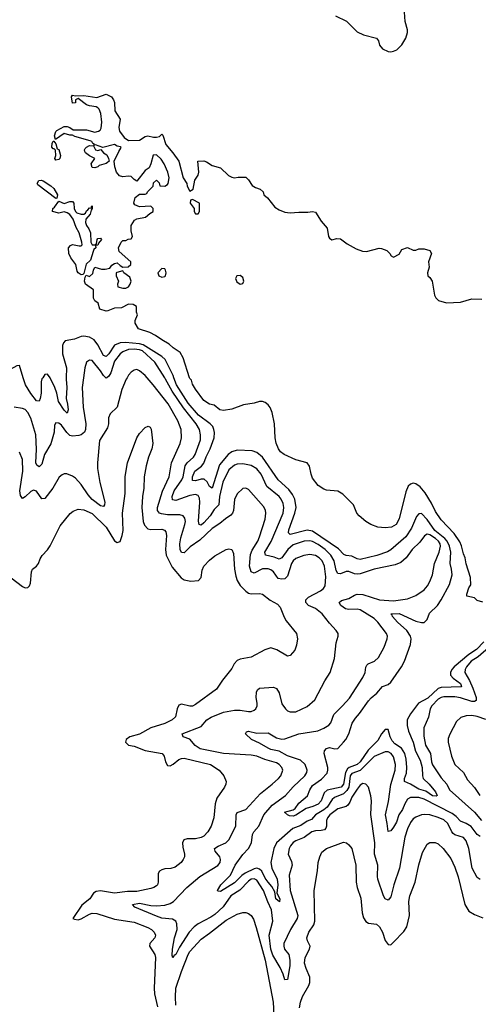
# Model space of a CAD drawing. Header units: inches. Extents: x 2001573 to 2220545, y 644482 to 846830.
# Tile 150 of 256: x 2070530 to 2073817, y 685515 to 692562. Entities that reach past the tile are written whole.
import ezdxf

# ---------------------------------------------------------------- set-up
doc = ezdxf.new("R2010")
doc.units = ezdxf.units.IN
doc.header["$MEASUREMENT"] = 0
doc.layers.add('C0678', color=7, linetype='Continuous')
doc.layers.add('C0679', color=7, linetype='Continuous')

msp = doc.modelspace()

# ---------------------------------------------------------------- linework, layer by layer
at = {"layer": 'C0678', "color": 5}
for points, elevation in [([(2070987.8, 690000), (2070978.6, 689930), (2070986.3, 689790), (2071004.4, 689670), (2071002.4, 689630), (2070994.6, 689610), (2070970, 689591.9), (2070953.6, 689586.4), (2070910, 689581.6), (2070890, 689587.1), (2070867.8, 689607.8), (2070830, 689659.8), (2070810, 689674), (2070790, 689676.9), (2070780.3, 689659.7), (2070777, 689610), (2070753.9, 689526.1), (2070707.8, 689450), (2070690, 689380.9), (2070670, 689361.1), (2070653.4, 689373.4), (2070647.1, 689390), (2070650.9, 689489.1), (2070645.7, 689590), (2070610, 689709.7), (2070590, 689749.7), (2070570, 689771.1), (2070550, 689780.5), (2070490, 689789.7)], 340), ([(2071299.8, 690000), (2071293.8, 689990), (2071263.5, 689916.5), (2071230.2, 689790), (2071178.2, 689741.8), (2071167.9, 689712.1), (2071165.9, 689670), (2071159.3, 689640.7), (2071103.5, 689550), (2071088.4, 689390), (2071088.9, 689350), (2071104.6, 689250), (2071140.1, 689110), (2071137.5, 689090), (2071130, 689078.2), (2071110, 689081.6), (2071049, 689129), (2071020.5, 689160.5), (2070970, 689235.8), (2070930, 689280.2), (2070910, 689295.7), (2070869.1, 689310.9), (2070850, 689311.1), (2070834.5, 689305.5), (2070812.9, 689287.1), (2070768.4, 689210), (2070710, 689135.1), (2070690, 689134), (2070650, 689186.9), (2070630, 689194.8), (2070610, 689186.3), (2070570, 689146.9), (2070550, 689134.3), (2070537, 689157), (2070532.4, 689190), (2070551.9, 689331.9), (2070550, 689414), (2070530, 689467.8)], 360), ([(2070695.5, 690000), (2070690, 689991.6), (2070685.5, 689970), (2070684.5, 689890), (2070677.2, 689850), (2070670, 689832.6), (2070650, 689833.5), (2070610, 689886.6), (2070571.4, 689950), (2070556.3, 690000)], 320), ([(2070863, 690000), (2070862.5, 689990), (2070868.9, 689930), (2070863.3, 689850), (2070873.9, 689810), (2070878, 689770), (2070870, 689746), (2070850, 689767.7), (2070807.9, 689830), (2070796.6, 689890), (2070783.2, 689930), (2070750, 689998.3), (2070748.7, 690000)], 320), ([(2071154.6, 690000), (2071150, 689996.8), (2071146.8, 690000)], 340), ([(2073830, 686408), (2073810, 686423), (2073772, 686490), (2073749.4, 686630), (2073730, 686684.7), (2073710, 686709.8), (2073650, 686726.8), (2073637.3, 686737.3), (2073626.4, 686750), (2073599.6, 686810), (2073570, 686835.5), (2073530, 686852.8), (2073470, 686870.5), (2073430, 686873.7), (2073410, 686869.8), (2073370, 686855), (2073350, 686842), (2073330, 686816.4), (2073308.9, 686770), (2073290.8, 686710), (2073251.6, 686488.4), (2073211.9, 686370), (2073190, 686284.5), (2073170, 686258.9), (2073150, 686269.7), (2073138.2, 686290), (2073098, 686410), (2073094.1, 686430), (2073097.3, 686510), (2073073.1, 686590), (2073075.2, 686670), (2073047.4, 686872.6), (2073050.8, 686970), (2073046.2, 687006.2), (2073029.5, 687070), (2073010, 687089.5), (2072990, 687095.1), (2072970, 687084.2), (2072950, 687055.8), (2072910, 686996.8), (2072897.4, 686962.6), (2072881, 686939), (2072869.2, 686930.8), (2072810, 686912.7), (2072753.4, 686870), (2072735.8, 686850), (2072728.2, 686830), (2072729.1, 686790), (2072725, 686775), (2072715.9, 686764.1), (2072690, 686758.2), (2072650, 686757.3), (2072623.2, 686750), (2072570, 686708.1), (2072510, 686684.8), (2072490, 686672.5), (2072470.2, 686650), (2072460.7, 686630), (2072455.5, 686590), (2072477.5, 686537.5), (2072483.5, 686510), (2072462, 686438), (2072469.1, 686330), (2072524.2, 686150), (2072518.3, 686130), (2072471.2, 686050), (2072424.5, 685950), (2072422.6, 685930), (2072428.2, 685910), (2072458.7, 685870), (2072467.1, 685830), (2072466.1, 685790), (2072450, 685692.3), (2072430, 685689.5), (2072418.5, 685730), (2072397.3, 685777.3), (2072345.3, 685865.3), (2072330.8, 685910), (2072319.3, 686010), (2072345.6, 686110), (2072335.4, 686190), (2072307.6, 686247.6), (2072277.6, 686330), (2072230, 686403.9), (2072210, 686413.9), (2072190, 686410.3), (2072170, 686396.7), (2072108.6, 686331.4), (2072043.3, 686290), (2071988.6, 686211.4), (2071930, 686158.2), (2071901.3, 686138.7), (2071808.4, 686091.6), (2071780.1, 686070), (2071746.2, 686030), (2071676.1, 685923.9), (2071650, 685871.5), (2071636.7, 685863.3), (2071627.6, 685847.6), (2071622.9, 685862.9), (2071626.6, 685910), (2071641, 685990), (2071658.7, 686050), (2071656.5, 686090), (2071650.6, 686110.6), (2071624.7, 686124.7), (2071550, 686132.3), (2071510, 686144.9), (2071355.8, 686210), (2071338, 686230), (2071390, 686238.4), (2071470, 686222.8), (2071510, 686219.9), (2071570, 686224.4), (2071610, 686235.2), (2071632.3, 686250), (2071728.1, 686351.9), (2071821.2, 686430), (2071950, 686507.2), (2071966, 686530), (2071969, 686550), (2071963.7, 686570), (2071932.3, 686610), (2071927.3, 686630), (2071952.3, 686647.7), (2072007.4, 686670), (2072029, 686691), (2072079.4, 686790), (2072082.4, 686870), (2072090, 686887), (2072150, 686910.2), (2072255.8, 687024.2), (2072341, 687090), (2072385.1, 687130), (2072402, 687150), (2072416.4, 687190), (2072409.7, 687210), (2072391, 687230), (2072370, 687243.5), (2072286.8, 687266.8), (2072230, 687291.1), (2072190, 687298.1), (2071990.1, 687309.9), (2071824.2, 687344.2), (2071786.9, 687366.9), (2071750, 687411.7), (2071703, 687430), (2071695.1, 687450), (2071830, 687504.2), (2071872.4, 687550), (2071901.7, 687570), (2071990, 687606.3), (2072070, 687619.8), (2072110, 687619.8), (2072170, 687610.2), (2072190, 687611.4), (2072210, 687620.8), (2072222, 687630), (2072232.7, 687650), (2072233.3, 687670), (2072225.3, 687710), (2072227.3, 687750), (2072234.8, 687765.3), (2072250, 687776.5), (2072350, 687784.4), (2072370, 687775.6), (2072390, 687743), (2072410, 687665.3), (2072434.6, 687630), (2072450, 687616.5), (2072468.5, 687608.5), (2072510, 687607.9), (2072590, 687645.3), (2072644.9, 687695.1), (2072716.9, 687830), (2072756.4, 687890), (2072786, 687990), (2072797.5, 688102.5), (2072814, 688150), (2072811.8, 688170), (2072799.6, 688190), (2072750, 688242), (2072697.2, 688310), (2072650, 688346.8), (2072601.1, 688370), (2072580.8, 688390), (2072582.2, 688410), (2072600.4, 688430), (2072686.6, 688473.4), (2072708.5, 688491.5), (2072718.9, 688510), (2072724.8, 688575.2), (2072715.4, 688650), (2072697.3, 688690), (2072677.5, 688710), (2072650, 688726.4), (2072610, 688734.6), (2072567.2, 688727.2), (2072510, 688706.9), (2072490, 688689.8), (2072477.7, 688670), (2072450, 688580.2), (2072430, 688560.9), (2072410, 688556.6), (2072383.5, 688563.5), (2072350, 688610.5), (2072330, 688625.4), (2072310, 688632.2), (2072270, 688631.5), (2072210, 688600.2), (2072189.6, 688609.6), (2072176.7, 688650), (2072185.2, 688734.8), (2072195.7, 688764.3), (2072236.7, 688830), (2072250, 688862), (2072290, 688987.7), (2072294.6, 689030), (2072291.8, 689051.8), (2072278.5, 689078.5), (2072170, 689199.7), (2072150, 689209.6), (2072130, 689205.6), (2072090, 689169.6), (2072071, 689129), (2072062.9, 689050), (2072055.3, 689030), (2072044, 689016), (2072005.2, 688990), (2071964.8, 688955.2), (2071910, 688919.9), (2071822.4, 688837.6), (2071751, 688790), (2071710, 688745.8), (2071689.5, 688749.5), (2071679.9, 688770), (2071678.9, 688810), (2071685.6, 688854.4), (2071714.6, 688950), (2071717.6, 688970), (2071713.9, 688993.9), (2071701.1, 689010), (2071678.6, 689018.6), (2071590, 689019.4), (2071545.8, 689025.8), (2071531.3, 689031.3), (2071518.4, 689050), (2071519, 689070), (2071553.3, 689186.7), (2071600.5, 689290), (2071617.4, 689390), (2071679.8, 689530), (2071689, 689570), (2071688.2, 689630), (2071664.7, 689690), (2071593.6, 689813.6), (2071487.3, 689950), (2071442.9, 690000)], 360), ([(2073830, 686715.6), (2073810, 686730.8), (2073766.6, 686786.6), (2073730, 686809.9), (2073690, 686826), (2073658.8, 686858.8), (2073630, 686880.9), (2073430, 686982.2), (2073390, 686995.3), (2073330, 686994.7), (2073310, 686984.2), (2073290, 686950.8), (2073273, 686910), (2073247.8, 686870), (2073230, 686818.3), (2073210, 686782.4), (2073190, 686755.8), (2073170, 686752.7), (2073164.6, 686810), (2073151, 686871), (2073174.6, 686965.4), (2073191, 687089), (2073221.1, 687190), (2073223.4, 687230), (2073210, 687285.6), (2073192.9, 687310), (2073170, 687322.7), (2073150, 687321.4), (2073070, 687287.3), (2072971.6, 687188.4), (2072910, 687166.9), (2072898.9, 687150), (2072888.5, 687070), (2072874.9, 687045.1), (2072850, 687020.6), (2072785.6, 686994.4), (2072770, 686980.2), (2072733.8, 686926.2), (2072710, 686906), (2072649.6, 686870), (2072622.5, 686837.5), (2072590, 686824.5), (2072544.6, 686795.4), (2072488, 686772), (2072369.8, 686670), (2072350.9, 686630), (2072330.1, 686530), (2072338.4, 686490), (2072374.7, 686410), (2072379.3, 686370), (2072374, 686310), (2072393.9, 686270), (2072392.5, 686247.5), (2072367, 686270), (2072359.8, 686319.8), (2072338.5, 686358.5), (2072310, 686388.5), (2072290, 686418.5), (2072266.6, 686466.6), (2072250, 686483), (2072230, 686488.1), (2072210, 686483.7), (2072146.6, 686453.4), (2072122.7, 686437.3), (2072070, 686383.4), (2071970, 686321.6), (2071950, 686324), (2071948.7, 686330), (2071973, 686370), (2072041.6, 686438.4), (2072075.5, 686510), (2072130, 686585.8), (2072170.9, 686630), (2072190.8, 686670), (2072199.8, 686730), (2072207.6, 686750), (2072243.5, 686790), (2072280.9, 686870), (2072339.8, 686940.2), (2072435.3, 687010), (2072490, 687072.4), (2072574.8, 687150), (2072587.2, 687172.8), (2072589.9, 687190), (2072576.3, 687230), (2072542, 687262), (2072450, 687293.5), (2072390, 687326.5), (2072330, 687339.1), (2072310, 687347.7), (2072250, 687382.9), (2072191.2, 687410), (2072147.6, 687450), (2072150, 687456), (2072155.6, 687464.4), (2072170, 687468.7), (2072230, 687454.5), (2072310, 687456.9), (2072370, 687422.7), (2072410, 687413.4), (2072430, 687414.8), (2072530, 687450.7), (2072667.9, 687472.1), (2072710, 687490.2), (2072746.4, 687513.6), (2072759.4, 687530), (2072782, 687590), (2072843.7, 687650), (2072893, 687707), (2072990, 687853.4), (2073006.5, 687890), (2073011.3, 687928.7), (2073018.1, 687941.8), (2073028.7, 687951.3), (2073074, 687970), (2073102, 687998), (2073143.5, 688070), (2073165, 688130), (2073165.6, 688150), (2073158, 688170), (2073097.8, 688250), (2073070, 688277.3), (2072970, 688338), (2072950, 688343.2), (2072890, 688339.9), (2072866.1, 688346.1), (2072831.8, 688370), (2072818.9, 688390), (2072835.6, 688404.5), (2072890, 688420.4), (2072930, 688443.9), (2072950, 688450.6), (2072990, 688447), (2073110, 688408.8), (2073210, 688402.1), (2073310, 688417.2), (2073370, 688440.2), (2073430, 688482.3), (2073453.1, 688510), (2073470, 688540.4), (2073487.8, 688590), (2073503.1, 688670), (2073537.7, 688750), (2073547.1, 688792.9), (2073544.3, 688810), (2073532.4, 688830), (2073509.8, 688850), (2073470, 688874.3), (2073450, 688879.8), (2073431.7, 688868.3), (2073397.9, 688822.1), (2073344.2, 688770), (2073300.8, 688710), (2073262.4, 688677.6), (2073220.5, 688659.5), (2073070, 688629.4), (2072970, 688596.2), (2072950, 688593.8), (2072930, 688595.3), (2072890, 688612.7), (2072870, 688612.2), (2072830, 688595.7), (2072810, 688598.4), (2072799.2, 688619.2), (2072784.6, 688690), (2072760.1, 688730), (2072718.5, 688770), (2072670, 688805), (2072630, 688827.1), (2072610, 688832.9), (2072570, 688829.5), (2072490, 688803.5), (2072451.4, 688770), (2072410, 688710.6), (2072390, 688699.9), (2072354.4, 688714.4), (2072291.1, 688730), (2072286.3, 688750), (2072332.2, 688827.8), (2072418.1, 689030), (2072422.9, 689070), (2072418.4, 689098.4), (2072405.4, 689130), (2072389.9, 689150), (2072301.6, 689221.6), (2072261, 689310), (2072230, 689348.4), (2072190, 689371), (2072130, 689382.8), (2072090, 689379.9), (2072070, 689373), (2072030, 689339.3), (2071987.2, 689252.8), (2071961.5, 689150), (2071956.8, 689090), (2071924.5, 689055.5), (2071895.1, 689010), (2071850, 688960.5), (2071830, 688945.5), (2071815.6, 688950), (2071811.9, 688971.9), (2071821.5, 689110), (2071817.9, 689137.9), (2071810, 689156.1), (2071790, 689163.7), (2071750, 689156.2), (2071650, 689121.9), (2071626.6, 689126.6), (2071622.5, 689150), (2071637.3, 689190), (2071692.5, 689270), (2071701.1, 689290), (2071716.3, 689370), (2071730.5, 689389.5), (2071777, 689430), (2071788.3, 689450), (2071825.1, 689554.9), (2071827, 689590), (2071818.7, 689630), (2071794.9, 689670), (2071703.3, 689783.3), (2071622.9, 689902.9), (2071576, 689990), (2071569.6, 690000)], 340), ([(2073857.8, 688110), (2073805.1, 688054.9), (2073750, 688019), (2073644.4, 687930), (2073627.8, 687910), (2073618.5, 687890), (2073618.4, 687870), (2073636.8, 687850), (2073690.5, 687810), (2073696.6, 687790), (2073694, 687786), (2073550, 687781.3), (2073530, 687774.4), (2073454.3, 687705.7), (2073388.2, 687670), (2073330, 687593.7), (2073306.8, 687550), (2073307.8, 687510), (2073317.3, 687470), (2073351.4, 687391.4), (2073367.7, 687327.7), (2073401.4, 687261.4), (2073413.7, 687210), (2073417.2, 687150), (2073422.8, 687130), (2073464.2, 687090), (2073510, 687034.7), (2073521.3, 687010), (2073516.2, 687003.8), (2073490, 687006.4), (2073440.3, 687040.3), (2073390, 687055.7), (2073331.3, 687091.3), (2073288.3, 687108.3), (2073288.2, 687130), (2073301.4, 687170), (2073304.6, 687210), (2073299.6, 687270), (2073289.6, 687310), (2073266.9, 687346.9), (2073219.2, 687379.2), (2073200, 687400), (2073185.4, 687430), (2073170, 687482.9), (2073150, 687480.9), (2073122.8, 687450), (2073098.1, 687401.9), (2073027.2, 687332.8), (2072970, 687251.1), (2072948.4, 687230), (2072891.3, 687208.7), (2072879.9, 687200.1), (2072865.7, 687174.3), (2072850.5, 687090), (2072833.3, 687070), (2072733.6, 687046.4), (2072712.3, 687027.7), (2072690.6, 686970), (2072670, 686948.1), (2072630.3, 686930), (2072583.8, 686916.2), (2072510, 686867.5), (2072490, 686861.6), (2072463.7, 686863.7), (2072449.5, 686870), (2072428.7, 686890), (2072490, 686906), (2072503.5, 686916.5), (2072530, 686953.8), (2072592.4, 687007.6), (2072609.9, 687050), (2072630, 687079.8), (2072694.5, 687125.5), (2072732.9, 687170), (2072738.6, 687190), (2072738.2, 687210), (2072711.3, 687310), (2072714.6, 687330), (2072730, 687346), (2072750, 687353.8), (2072790, 687344.2), (2072810, 687346.7), (2072850.9, 687390), (2072867.3, 687410), (2072888.7, 687450), (2072912.9, 687527.1), (2072936, 687563.9), (2072964.6, 687595.4), (2073030, 687687.9), (2073050, 687709.2), (2073090, 687742.8), (2073130, 687789), (2073170, 687805), (2073190, 687819.6), (2073265.8, 687930), (2073288.4, 687970), (2073330.5, 688090), (2073335.5, 688130), (2073331, 688150), (2073305.7, 688190), (2073238.2, 688250), (2073201.5, 688290), (2073199.7, 688299.7), (2073189.7, 688310), (2073250, 688311.2), (2073370, 688256.1), (2073410, 688246.8), (2073430, 688248.5), (2073449.8, 688270), (2073466.6, 688313.4), (2073524.1, 688370), (2073550, 688410.2), (2073610, 688520.7), (2073629.5, 688590), (2073626.2, 688630), (2073615.8, 688670), (2073620.8, 688750), (2073610, 688793), (2073594.7, 688830), (2073576.1, 688850), (2073505.3, 688905.3), (2073450, 688985.1), (2073410, 689028.6), (2073390, 689026.5), (2073374.5, 689005.5), (2073338.1, 688921.9), (2073298.5, 688861.6), (2073190, 688767.6), (2073166.5, 688753.5), (2073090, 688727.6), (2072970, 688699.7), (2072950, 688702.7), (2072910, 688722.3), (2072870, 688726.7), (2072853.5, 688733.5), (2072815.5, 688775.5), (2072630, 688901.4), (2072590, 688909.6), (2072470, 688878.4), (2072456.4, 688890), (2072458.1, 688910), (2072502.7, 689030), (2072511.6, 689070), (2072502.8, 689130), (2072485, 689165), (2072460, 689200), (2072383.8, 689270), (2072270, 689431.6), (2072230, 689464.6), (2072197.4, 689477.4), (2072090, 689481.3), (2072050.2, 689470), (2072023.6, 689450), (2071963.2, 689376.8), (2071910, 689209.7), (2071890, 689221.3), (2071874.9, 689254.9), (2071853.3, 689273.3), (2071830, 689274.3), (2071790, 689262.5), (2071770, 689264.2), (2071769.3, 689290), (2071784.7, 689330), (2071833.1, 689366.9), (2071850, 689388.4), (2071866.7, 689433.3), (2071895.8, 689490), (2071923, 689570), (2071926.6, 689606.6), (2071922.6, 689630), (2071913.6, 689650), (2071895.9, 689670), (2071812.6, 689732.6), (2071737.2, 689817.2), (2071653.3, 689950), (2071635.8, 690000)], 320), ([(2073850, 688393.2), (2073810, 688404), (2073790, 688424), (2073735.3, 688435.3), (2073734.5, 688450), (2073750, 688496.3), (2073762.4, 688517.6), (2073761.5, 688570), (2073730, 688667), (2073723.1, 688710), (2073710, 688739.2), (2073696.9, 688796.9), (2073685.6, 688825.6), (2073644.6, 688884.6), (2073550, 688981.6), (2073510, 689043.2), (2073482.1, 689102.1), (2073435.2, 689175.3), (2073399.4, 689219.4), (2073370, 689239.6), (2073350, 689244.5), (2073330, 689238.6), (2073315.6, 689224.4), (2073296.7, 689183.3), (2073249.4, 688990), (2073227.9, 688950), (2073195.8, 688930), (2073150, 688924.7), (2073097.2, 688930), (2073046, 688950), (2073011.5, 688970), (2072962.4, 689010), (2072946.6, 689030), (2072923, 689090), (2072846.3, 689166.3), (2072810, 689187.1), (2072730, 689195.9), (2072710, 689202.7), (2072670, 689228.1), (2072630, 689281.1), (2072618.8, 689310), (2072606.4, 689366.3), (2072590, 689389.7), (2072510, 689410.9), (2072425.7, 689450), (2072400.3, 689470), (2072385.7, 689490), (2072369, 689531), (2072361.8, 689570), (2072357.6, 689670), (2072340.7, 689750), (2072326.2, 689786.2), (2072310, 689806), (2072290, 689821.2), (2072271.6, 689828.4), (2072250, 689829.2), (2072210, 689818), (2072133.7, 689806.3), (2072050, 689774), (2071990, 689766), (2071965.6, 689770), (2071923.9, 689803.9), (2071889.6, 689810), (2071850, 689836.3), (2071790, 689917), (2071770, 689953.2), (2071761.7, 689981.7), (2071750, 689995.1), (2071748.4, 690000)], 280), ([(2070470, 688567), (2070550, 688504.8), (2070570, 688495.4), (2070590, 688498.4), (2070601.6, 688510), (2070608.7, 688530), (2070616.3, 688610), (2070622.8, 688630), (2070650.6, 688650), (2070664.9, 688670), (2070676.7, 688703.3), (2070692.4, 688727.6), (2070730, 688766.6), (2070750, 688797), (2070820.7, 688939.3), (2070892.3, 689027.7), (2070914.7, 689045.3), (2070950, 689057.7), (2070990, 689052.9), (2071050, 689027.5), (2071149.1, 688930), (2071210, 688831.1), (2071230, 688819.1), (2071250, 688828), (2071266, 688870), (2071272.8, 688907.1), (2071266.4, 689030), (2071286, 689170), (2071286.8, 689293.2), (2071303.6, 689390), (2071370.5, 689570), (2071390, 689599.3), (2071430, 689644), (2071452.1, 689652.1), (2071464.7, 689644.7), (2071471.9, 689631.9), (2071484.2, 689530), (2071478, 689490), (2071454.3, 689430), (2071437.4, 689370), (2071423.5, 689290), (2071420.4, 689210), (2071410.9, 689150), (2071406.4, 689070), (2071416.1, 688970), (2071424.1, 688944.1), (2071450, 688917.3), (2071470, 688912.8), (2071550, 688916.8), (2071568.5, 688908.5), (2071576.8, 688896.8), (2071582, 688870), (2071575.9, 688770), (2071580.2, 688730), (2071623.6, 688643.6), (2071688.3, 688568.3), (2071710, 688552.5), (2071755.8, 688544.2), (2071811.1, 688548.9), (2071831.8, 688570), (2071837.4, 688622.6), (2071849, 688650), (2071890, 688693.5), (2071930, 688725.1), (2072010, 688769.6), (2072030, 688774.7), (2072049.6, 688769.6), (2072062.3, 688742.3), (2072069.8, 688630), (2072078.4, 688578.4), (2072088.7, 688548.7), (2072111.6, 688511.6), (2072150, 688470.8), (2072170, 688457.2), (2072190, 688453.5), (2072250, 688456), (2072269.8, 688449.8), (2072326.3, 688406.3), (2072378.7, 688378.7), (2072396.6, 688356.6), (2072425.2, 688285.2), (2072440, 688260), (2072513.6, 688170), (2072520.7, 688130), (2072514.7, 688085.3), (2072502, 688050), (2072470, 688010.8), (2072450, 688007.3), (2072372.7, 688052.8), (2072330, 688065.5), (2072287, 688053), (2072190, 688000.3), (2072110, 687984.7), (2072090, 687974.6), (2072068, 687952), (2072050, 687917.3), (2071984, 687836), (2071940.7, 687770), (2071790, 687659.6), (2071770, 687648.6), (2071750, 687647.7), (2071690, 687663.9), (2071670, 687654.9), (2071658, 687630), (2071647, 687573), (2071622.6, 687550), (2071570, 687525.3), (2071470, 687493.5), (2071390, 687447.9), (2071319.6, 687430), (2071293.3, 687410), (2071288.8, 687390), (2071309.4, 687369.4), (2071350, 687362), (2071430, 687332.3), (2071550.6, 687310.6), (2071566.2, 687290), (2071574.5, 687250), (2071590, 687225.1), (2071610, 687221.7), (2071630, 687232.4), (2071670, 687266.2), (2071690, 687275.2), (2071710, 687277.7), (2071897.6, 687230), (2071958.9, 687190), (2071993.3, 687150), (2072009.6, 687110), (2072007.6, 687090), (2071997.6, 687070), (2071943.5, 686990), (2071932, 686950), (2071920.9, 686850), (2071902.8, 686790), (2071879.8, 686750), (2071850, 686719.1), (2071830, 686707.5), (2071790, 686698.6), (2071730, 686699.3), (2071707.9, 686692.1), (2071696.8, 686670), (2071698.7, 686638.7), (2071710.9, 686589.1), (2071710.9, 686570), (2071702.6, 686550), (2071687.8, 686530), (2071643.6, 686496.4), (2071612.9, 686487.1), (2071570, 686483.2), (2071550, 686477.6), (2071533.2, 686466.8), (2071522, 686450), (2071523.8, 686390), (2071517.3, 686370), (2071510, 686362.3), (2071491.6, 686350), (2071470, 686343.5), (2071370, 686323), (2071302.9, 686322.9), (2071210, 686310.7), (2071110, 686326), (2071077.7, 686322.3), (2071059.8, 686310), (2071033.6, 686270), (2070976.8, 686223.2), (2070912, 686130), (2070923.6, 686123.6), (2070950, 686120.2), (2070970, 686125.6), (2071030, 686160.9), (2071050, 686166.6), (2071084.5, 686164.5), (2071210, 686123.2), (2071350, 686101.9), (2071450, 686063.9), (2071475.1, 686050), (2071494, 686030), (2071503.1, 686010), (2071499.8, 685990), (2071463.5, 685950), (2071460.7, 685930), (2071498, 685870), (2071503, 685850), (2071495.3, 685630), (2071497.5, 685590), (2071517.1, 685497.1)], 380), ([(2073890, 688067.2), (2073817.3, 688002.7), (2073766.5, 687970), (2073732.1, 687930), (2073722.1, 687910), (2073719.8, 687890), (2073753.2, 687833.2), (2073778.7, 687778.7), (2073802.6, 687710), (2073802.7, 687690), (2073790, 687681.2), (2073770, 687682.5), (2073690, 687708.1), (2073650, 687715.6), (2073570, 687715.2), (2073550, 687710.4), (2073530, 687698.5), (2073484.2, 687650), (2073472.2, 687630), (2073459.8, 687570), (2073427.1, 687492.9), (2073426.5, 687433.5), (2073437.8, 687370), (2073474.8, 687310), (2073482, 687250), (2073489.3, 687229.3), (2073550, 687135.6), (2073591.3, 687091.3), (2073610.8, 687050), (2073789, 686889), (2073840.6, 686830)], 340), ([(2073870, 687554.3), (2073810, 687574.9), (2073770, 687581.3), (2073730, 687579.8), (2073692.7, 687567.3), (2073661.7, 687538.3), (2073612.6, 687447.4), (2073601.8, 687418.2), (2073600.7, 687390), (2073624.6, 687290), (2073650, 687231.7), (2073710, 687174.7), (2073740.8, 687120.8), (2073790, 687066.5), (2073828.4, 687010)], 360), ([(2072536.3, 685490), (2072542.3, 685530), (2072556.8, 685570), (2072603.5, 685650), (2072610.2, 685670.2), (2072608.6, 685710), (2072583.5, 685770), (2072572.6, 685810), (2072575.4, 685850), (2072608.4, 685910), (2072611.1, 685930), (2072592.2, 685970), (2072589.2, 685990), (2072603.6, 686030), (2072637.5, 686082.5), (2072646.7, 686110), (2072640.7, 686330), (2072663.9, 686470), (2072669.1, 686530), (2072680.8, 686570), (2072696.8, 686603.2), (2072730, 686630.7), (2072850, 686675.6), (2072873.2, 686670), (2072890, 686656), (2072909.7, 686629.7), (2072940.3, 686510), (2072941.7, 686390), (2072949.8, 686350), (2072974.9, 686274.9), (2072984.9, 686170), (2072993.9, 686133.9), (2073010, 686108.4), (2073030, 686096), (2073088.7, 686088.7), (2073109.8, 686069.8), (2073130.7, 686030), (2073150, 685972), (2073170, 685942.9), (2073190, 685940.7), (2073210, 685958.7), (2073283.7, 686036.3), (2073304.5, 686070), (2073323.3, 686150), (2073318.2, 686250), (2073325.8, 686290), (2073363.5, 686390), (2073390, 686512.3), (2073417.7, 686602.3), (2073450, 686661.6), (2073470, 686672.8), (2073507.1, 686672.9), (2073530, 686663.1), (2073564.8, 686630), (2073619.3, 686559.3), (2073650, 686497), (2073672.4, 686427.6), (2073720.9, 686230), (2073750, 686182), (2073790, 686156.8), (2073850, 686134.2)], 380), ([(2071649.5, 685509.5), (2071646.1, 685566.1), (2071650.2, 685630.2), (2071690.1, 685750), (2071737.1, 685870), (2071750, 685891.9), (2071830, 685981.6), (2071890, 686022.9), (2072010, 686116.8), (2072090, 686161), (2072130, 686172.4), (2072150, 686171.1), (2072170, 686164.7), (2072189.6, 686150), (2072205.2, 686125.2), (2072225.6, 686065.6), (2072289.4, 685830), (2072347.8, 685530), (2072354.2, 685390)], 380)]:
    msp.add_lwpolyline(points, dxfattribs=dict(at, elevation=elevation))
at = {"layer": 'C0679', "color": 5}
for points, elevation in [([(2072792.7, 692590), (2072872.8, 692552.8), (2072950, 692476), (2072994.4, 692454.4), (2073086.8, 692430), (2073100.7, 692410), (2073110, 692381), (2073130, 692354), (2073170, 692335.5), (2073190, 692332.7), (2073210, 692336.4), (2073233.2, 692346.8), (2073270, 692382), (2073296.8, 692430), (2073308.6, 692470), (2073308.7, 692490), (2073293.7, 692550), (2073286.6, 692650)], 320), ([(2071748.4, 690000), (2071702.2, 690142.2), (2071680.8, 690180.8), (2071630, 690213.7), (2071600.5, 690240.5), (2071548.2, 690270), (2071502.7, 690302.7), (2071462.6, 690322.6), (2071382, 690350), (2071358, 690390), (2071358, 690410), (2071374, 690450), (2071368.7, 690470), (2071368, 690510), (2071344, 690524), (2071310, 690526), (2071259.5, 690500.5), (2071210, 690496.9), (2071162, 690478), (2071150, 690476.9), (2071104, 690490), (2071094, 690534), (2071070, 690549), (2071059.3, 690570), (2071059, 690630), (2071002, 690670), (2070995.3, 690690), (2071000.4, 690719.6), (2071007.3, 690732.7), (2071030, 690724.7), (2071055.3, 690744.7), (2071059.3, 690770), (2071069.4, 690790.6), (2071117, 690777), (2071144.2, 690775.8), (2071176.6, 690783.4), (2071190, 690804.7), (2071210, 690818), (2071230, 690822), (2071250, 690802), (2071270, 690792), (2071307.3, 690792.7), (2071326, 690810), (2071326, 690830), (2071244, 690904), (2071238, 690930), (2071258, 690970), (2071270, 690982), (2071290, 690982), (2071308.9, 690991.1), (2071330, 690994), (2071338, 691010), (2071328.4, 691051.6), (2071328.7, 691090), (2071353.6, 691126.4), (2071370, 691138), (2071432, 691148), (2071464, 691176), (2071488, 691190), (2071488, 691210), (2071470, 691228), (2071390, 691222), (2071356.4, 691236.4), (2071348.7, 691250), (2071358, 691290), (2071390, 691314), (2071430, 691314), (2071442, 691318), (2071446, 691330), (2071488, 691372), (2071490, 691394), (2071510, 691414), (2071530, 691394), (2071534, 691374), (2071570, 691372), (2071590, 691382), (2071595.3, 691390), (2071602, 691430), (2071593.2, 691470), (2071566, 691530), (2071543.3, 691563.3), (2071510, 691594), (2071487.7, 691592.3), (2071470.4, 691529.6), (2071457.6, 691502.4), (2071430, 691482), (2071370, 691406), (2071350, 691418), (2071330, 691439), (2071310, 691442.7), (2071270, 691437), (2071246, 691446), (2071224.5, 691470), (2071212.3, 691510), (2071208.7, 691550), (2071240.4, 691619.6), (2071256.4, 691643.6), (2071258, 691650), (2071253.6, 691653.6), (2071230, 691658), (2071210, 691668), (2071127.3, 691647.3), (2071074, 691666), (2071062, 691662), (2071066, 691670), (2071055.3, 691675.3), (2071048, 691690), (2071036.5, 691696.5), (2070926, 691726), (2070910, 691735.3), (2070890, 691735.3), (2070850, 691748.7), (2070786, 691706), (2070779, 691730), (2070790, 691761), (2070797.2, 691770), (2070850, 691798), (2070870, 691799.1), (2070890, 691790.6), (2070913, 691773), (2071010, 691774.9), (2071070, 691758), (2071096.4, 691763.6), (2071108.4, 691771.6), (2071114.6, 691785.4), (2071118, 691830), (2071111.6, 691891.6), (2071101.2, 691921.2), (2071091.6, 691931.6), (2071077.6, 691937.6), (2071030, 691945.1), (2071010, 691952.7), (2070950, 691998), (2070931.6, 691988.4), (2070930, 691968), (2070910, 691966), (2070902, 692010), (2070910, 692022), (2070930, 692018), (2070990, 692021), (2071084.5, 692004.5), (2071150, 692030.4), (2071187.3, 692010), (2071203, 691990), (2071210.5, 691970), (2071213, 691910), (2071250.5, 691850), (2071242, 691790), (2071244.9, 691764.9), (2071280.3, 691720.3), (2071310, 691697.3), (2071390, 691700.7), (2071430, 691726), (2071449.3, 691730.7), (2071490, 691720.5), (2071510, 691720.7), (2071533.6, 691726.4), (2071550, 691742), (2071556.9, 691736.9), (2071577.3, 691670), (2071627.7, 691610), (2071670.2, 691550.2), (2071701.6, 691430), (2071727.7, 691390), (2071730.9, 691370.9), (2071750, 691334), (2071774, 691350), (2071786.8, 691413.2), (2071808.7, 691450), (2071815.3, 691470), (2071806, 691550), (2071850, 691552), (2071870, 691544.7), (2071910, 691518), (2071970, 691502), (2072027.5, 691447.5), (2072050, 691436), (2072070, 691431), (2072095.3, 691435.3), (2072150, 691434.8), (2072170, 691417.3), (2072196.7, 691376.7), (2072221.2, 691361.2), (2072253, 691350), (2072276.3, 691330), (2072281, 691310), (2072307.5, 691287.5), (2072359.8, 691219.8), (2072390, 691201), (2072430, 691184.9), (2072470, 691179.1), (2072530, 691185.5), (2072595.1, 691184.9), (2072630, 691190.5), (2072650, 691184.7), (2072690, 691121), (2072733.4, 691070), (2072744, 691010), (2072750, 690998), (2072767.3, 690987.3), (2072803, 690997), (2072830, 690994.3), (2072878.4, 690958.4), (2072941.2, 690921.2), (2072986.8, 690906.8), (2073015.9, 690904.1), (2073106.8, 690926.8), (2073124.5, 690924.5), (2073162, 690910), (2073182, 690890), (2073191.6, 690871.6), (2073210, 690862), (2073250, 690884.7), (2073270, 690918), (2073309.1, 690930.9), (2073350, 690912), (2073370, 690912), (2073390, 690922), (2073430, 690922), (2073470.9, 690910.9), (2073482, 690890), (2073459.3, 690830), (2073464.9, 690790), (2073453.4, 690750), (2073454.9, 690730), (2073470, 690717.6), (2073487.4, 690690), (2073502.4, 690590), (2073511.7, 690571.7), (2073532, 690552), (2073590, 690536.4), (2073690, 690541.6), (2073770, 690563.8), (2073842, 690562)], 280), ([(2071635.8, 690000), (2071630, 690016.4), (2071573.4, 690130), (2071550, 690152), (2071416.1, 690236.1), (2071390, 690243.1), (2071288.7, 690251.3), (2071250, 690249.9), (2071210, 690233), (2071170, 690169.9), (2071150, 690151), (2071130, 690159.5), (2071090, 690236.2), (2071063.8, 690270), (2071030, 690289), (2070990, 690296.7), (2070970, 690295), (2070923.7, 690276.3), (2070857.1, 690262.9), (2070844.1, 690250), (2070837.3, 690230), (2070836.1, 690170), (2070866.3, 690070), (2070863, 690000)], 320), ([(2071569.6, 690000), (2071498.9, 690110), (2071410, 690191.4), (2071390, 690199.8), (2071350, 690204.4), (2071310, 690201.5), (2071270, 690186.2), (2071250, 690169.9), (2071210, 690118.9), (2071184.6, 690035.4), (2071170, 690010.7), (2071154.6, 690000)], 340), ([(2070556.3, 690000), (2070530, 690087.3), (2070510, 690084.7), (2070461.1, 690058.9), (2070430, 690053.5), (2070410, 690059.8), (2070350, 690105.3), (2070310.3, 690110.3), (2070270, 690099.2), (2070228.3, 690071.7), (2070164.6, 690000)], 320), ([(2071146.8, 690000), (2071130, 690016.4), (2071110, 690049.8), (2071050, 690122.6), (2071030, 690126.3), (2071010, 690111.8), (2070996.9, 690070), (2070987.8, 690000)], 340), ([(2071442.9, 690000), (2071430, 690014.5), (2071390, 690049.7), (2071370, 690058), (2071350, 690053.3), (2071330, 690038.7), (2071310, 690016.9), (2071299.8, 690000)], 360), ([(2070748.7, 690000), (2070730, 690024), (2070710, 690022), (2070695.5, 690000)], 320)]:
    msp.add_lwpolyline(points, dxfattribs=dict(at, elevation=elevation))
at = {"layer": 'C0679', "color": 5, "elevation": 280}
for points in [[(2070790, 691558), (2070782, 691570), (2070788.7, 691590), (2070788, 691628), (2070778, 691638), (2070770, 691638), (2070762, 691650), (2070763.1, 691676.9), (2070770, 691694), (2070774, 691694), (2070790, 691674), (2070798, 691638), (2070810, 691634), (2070816.9, 691616.9), (2070822, 691590), (2070818, 691570), (2070810, 691562)], [(2071090, 691626), (2071112.7, 691632.7), (2071131.3, 691610), (2071154.6, 691594.6), (2071167.7, 691570), (2071171.3, 691550), (2071160.5, 691539.5), (2071150, 691532.7), (2071101.1, 691518.9), (2071090, 691509.2), (2071070, 691501.2), (2071050, 691504), (2071042, 691530), (2071068, 691570), (2071030, 691588.7), (2071002, 691610), (2070998, 691618), (2070994, 691630), (2071000.2, 691639.8), (2071009.3, 691650.7), (2071030, 691661), (2071059.6, 691659.6), (2071074, 691630)], [(2070790, 691282), (2070660.8, 691380.8), (2070656.2, 691390), (2070667.6, 691412.4), (2070685.1, 691414.9), (2070698.8, 691410), (2070754.1, 691374.1), (2070774.3, 691354.3), (2070800.5, 691310), (2070796, 691284)], [(2070850, 691247.3), (2070890, 691262), (2070910, 691260.7), (2070919.1, 691250), (2070921.6, 691210), (2070930.3, 691190.3), (2070940.9, 691180.9), (2070970, 691170.4), (2070989.5, 691170.5), (2071002, 691178), (2071010, 691194.8), (2071019.5, 691200.5), (2071030, 691216), (2071046, 691214), (2071046, 691226), (2071050.8, 691230), (2071050.7, 691210), (2071042, 691198), (2071034.8, 691170), (2071004.5, 691135.5), (2071002, 691110), (2071008.6, 691088.6), (2071025.3, 691065.3), (2071037.6, 691037.6), (2071040.7, 690970), (2071050, 690951.3), (2071068.4, 690951.6), (2071082, 690958), (2071085.2, 690990), (2071090, 690996), (2071110, 690998), (2071116, 690990), (2071096, 690964), (2071090, 690948.7), (2071074, 690946), (2071076, 690930), (2071062.8, 690917.2), (2071056.5, 690903.5), (2071038, 690842), (2071007.3, 690812.7), (2070990, 690746), (2070982, 690738), (2070970, 690735.3), (2070948.7, 690750), (2070941.5, 690761.5), (2070931.8, 690810), (2070898, 690858), (2070882, 690890), (2070879.5, 690930), (2070894.9, 690945.1), (2070910, 690952.4), (2070955.9, 690944.1), (2070970, 690943.8), (2070978, 690950), (2070977, 690970), (2070956.3, 691036.3), (2070934.5, 691074.5), (2070914.2, 691134.2), (2070890, 691169), (2070870, 691179.3), (2070850, 691186), (2070810, 691178), (2070766, 691190), (2070768.7, 691210), (2070780.1, 691219.9), (2070810, 691264.7)], [(2071770, 691275.3), (2071754, 691270), (2071752, 691250), (2071782, 691210), (2071782, 691190), (2071790, 691174), (2071810, 691174), (2071818, 691190), (2071818, 691250)], [(2071270, 690766), (2071226, 690754), (2071222, 690750), (2071221, 690730), (2071238, 690690), (2071232, 690670), (2071234, 690650), (2071270, 690640.7), (2071290, 690641.6), (2071310, 690650.8), (2071322, 690670), (2071329.2, 690690), (2071319.3, 690719.3), (2071278, 690750)], [(2071550, 690781.2), (2071521, 690750), (2071527.3, 690730), (2071550, 690720.4), (2071570, 690724.9), (2071576.2, 690730), (2071580.7, 690750), (2071576.2, 690770), (2071570, 690779.3)], [(2072110, 690732.4), (2072087.7, 690730), (2072077, 690710), (2072085.8, 690685.8), (2072110, 690670.4), (2072130, 690674.8), (2072136.3, 690690), (2072130, 690717)]]:
    msp.add_lwpolyline(points, close=True, dxfattribs=at)

doc.saveas('drawing.dxf')
